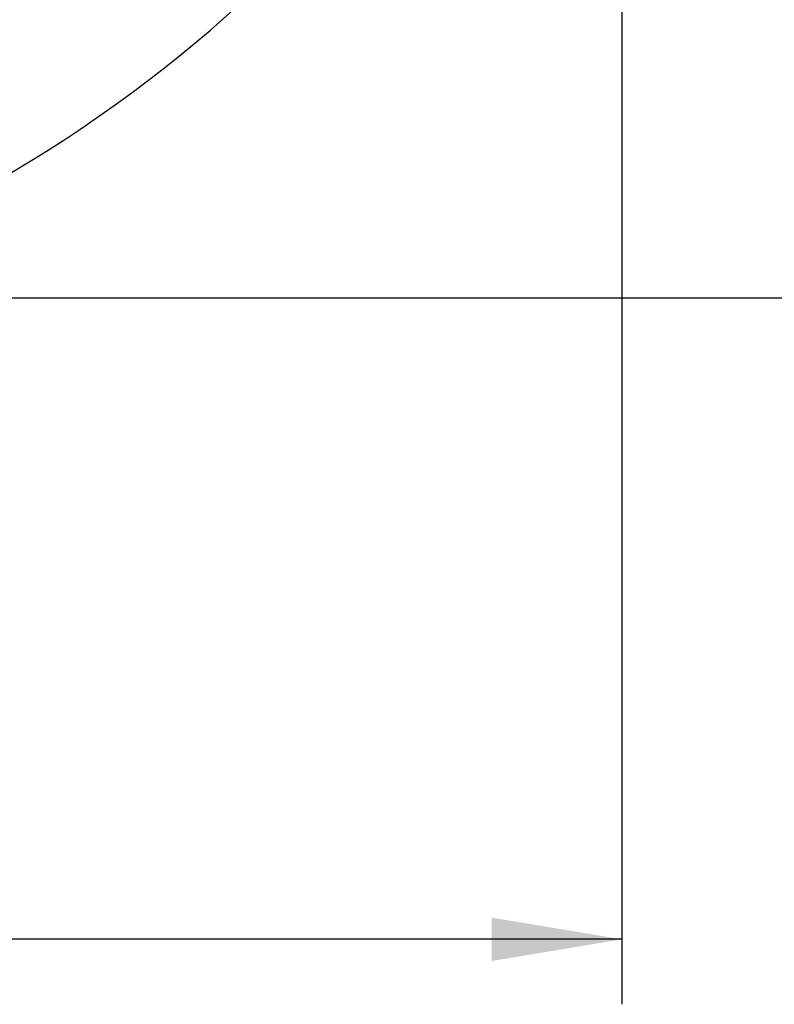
# Model space of a CAD drawing. Header units: millimetres. Extents: x 16 to 406, y 14 to 285.
# Tile 11 of 14: x 191 to 221, y 114 to 154. Entities that reach past the tile are written whole.
import ezdxf
from ezdxf.enums import TextEntityAlignment as Align

# ---------------------------------------------------------------- set-up
doc = ezdxf.new("R2010")
doc.units = ezdxf.units.MM
doc.layers.add('Default', color=7, linetype='Continuous')
doc.layers.add('PCB_RDLED_220_EM', color=7, linetype='Continuous')
doc.styles.add('SEACAD_Arial', font='arial.ttf')
doc.dimstyles.new('ISO', dxfattribs={"dimtxt": 5.25, "dimasz": 5.25, "dimexe": 2.625, "dimexo": 0, "dimgap": 1.3125, "dimtad": 1, "dimlfac": 2, "dimtxsty": 'SEACAD_Arial', "dimblk1": '_SE_FILLED', "dimblk2": '_SE_FILLED', "dimsah": 1, "dimcen": 2.625, "dimadec": 0, "dimazin": 0, "dimtfac": 0.5, "dimtdec": 3, "dimtmove": 0, "dimatfit": 3, "dimfxl": 1, "dimarcsym": 0})

# ---------------------------------------------------------------- blocks, each defined once
blk = doc.blocks.new('SE1')
at = {"layer": 'PCB_RDLED_220_EM', "color": 7, "linetype": 'Continuous'}
blk.add_arc((162.332, 195.393), 55, 287.3414, 342.6586, dxfattribs=at)
blk = doc.blocks.new('DMBLK1')
at = {"layer": 'Default', "linetype": 'Continuous'}
for points in [[(243.203, 242.643), (242.328, 247.893), (241.453, 242.643)], [(243.203, 148.143), (241.453, 148.143), (242.328, 142.893)]]:
    blk.add_hatch(color=7, dxfattribs=at).paths.add_polyline_path(points)
at = {"layer": 'Default', "color": 7, "linetype": 'Continuous'}
for p, q in [((178.726, 247.893), (244.953, 247.893)), ((242.328, 247.893), (242.328, 142.893)), ((178.726, 142.893), (244.953, 142.893))]:
    blk.add_line(p, q, dxfattribs=at)
at = {"layer": 'Default', "color": 7, "linetype": 'Continuous', "style": 'SEACAD_Arial'}
blk.add_text('210', height=5.25, rotation=90, dxfattribs=at).set_placement((235.766, 189.23), align=Align.TOP_LEFT)
blk = doc.blocks.new('_SE_FILLED')
at = {"color": 0}
blk.add_line((0, 0), (-1, 0), dxfattribs=at)
blk.add_solid([(0, 0), (-1, -0.1665), (-1, 0.1665), (0, 0)], dxfattribs=at)
blk = doc.blocks.new('DMBLK8')
at = {"layer": 'Default', "linetype": 'Continuous'}
for points in [[(115.082, 116.107), (115.082, 117.857), (109.832, 116.982)], [(209.582, 116.107), (214.832, 116.982), (209.582, 117.857)]]:
    blk.add_hatch(color=7, dxfattribs=at).paths.add_polyline_path(points)
at = {"layer": 'Default', "color": 7, "linetype": 'Continuous'}
for p, q in [((109.832, 178.999), (109.832, 114.357)), ((214.832, 178.999), (214.832, 114.357)), ((214.832, 116.982), (109.832, 116.982))]:
    blk.add_line(p, q, dxfattribs=at)
at = {"layer": 'Default', "color": 7, "linetype": 'Continuous', "style": 'SEACAD_Arial'}
blk.add_text('210', height=5.25, dxfattribs=at).set_placement((156.169, 123.544), align=Align.TOP_LEFT)

msp = doc.modelspace()

# ---------------------------------------------------------------- block references
at = {"layer": 'Default'}
msp.add_blockref('SE1', (0, 0), dxfattribs=at)

# ---------------------------------------------------------------- dimensions: what is measured, and where the dimension line sits
at = {"layer": 'Default', "color": 7, "linetype": 'Continuous'}
for base, p1, p2, angle, picture, middle in [((242.3284, 247.8927), (178.726, 247.8927), (178.726, 142.8927), 270, 'DMBLK1', (242.3284, 195.3927)), ((214.8324, 116.9817), (214.8324, 178.9991), (109.8324, 178.9991), 180, 'DMBLK8', (162.3324, 116.9817))]:
    dim = msp.add_linear_dim(base=base, p1=p1, p2=p2, angle=angle, text='\\A1;<>', dimstyle='ISO', dxfattribs=at)
    dim.commit()
    dim.dimension.update_dxf_attribs({"geometry": picture, "text_midpoint": middle, "dimtype": 161})

doc.saveas('drawing.dxf')
